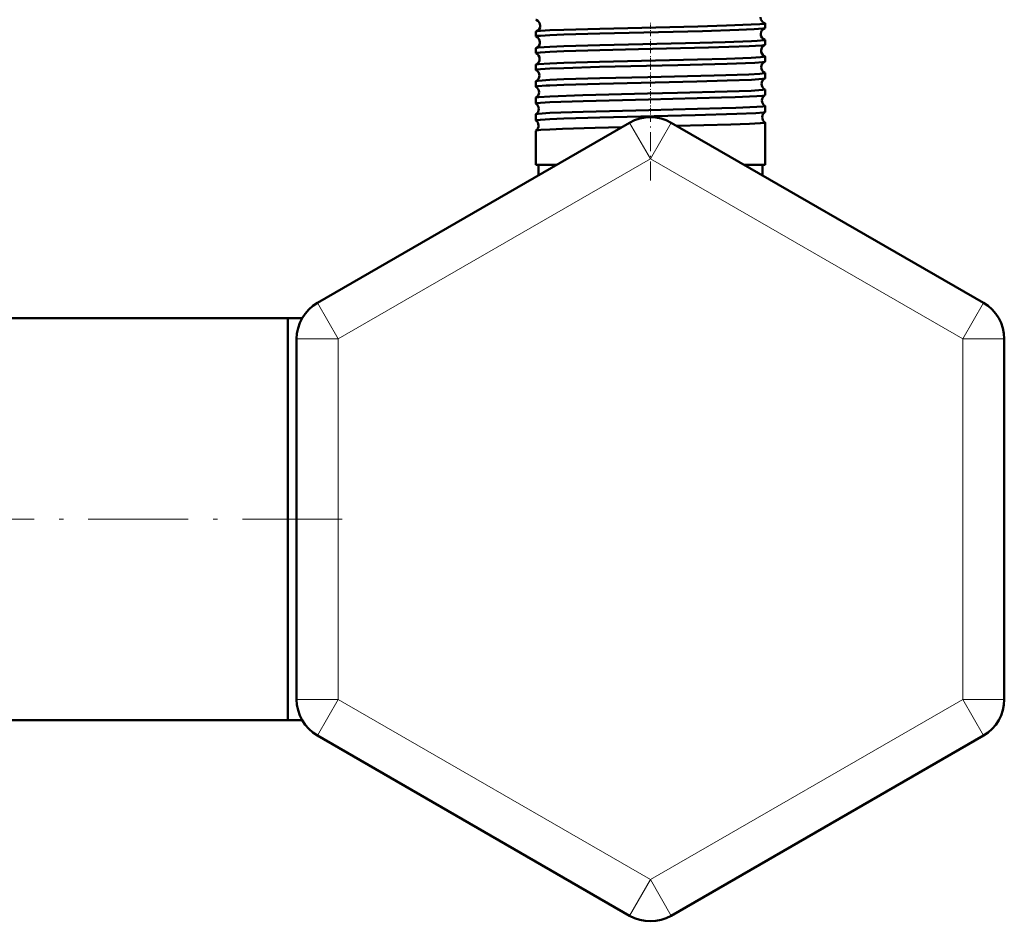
# Model space of a CAD drawing. Extents: x -1438 to 1837, y -1701 to 699.
# Tile 41 of 90: x -567 to -449, y -309 to -201. Entities that reach past the tile are written whole.
import ezdxf

# ---------------------------------------------------------------- set-up
doc = ezdxf.new("R2010")
doc.units = 0
doc.linetypes.add('DASHDOT', pattern=[18.5, 12, -3, 0.5, -3])

msp = doc.modelspace()

# ---------------------------------------------------------------- linework, layer by layer
at = {"color": 7, "linetype": 'DASHDOT', "lineweight": 18, "ltscale": 0.043184}
msp.add_line((-491.55, -202.59), (-491.55, -200.87), dxfattribs=at)
at = {"color": 7, "lineweight": 50}
for p, q in [((-505.31, -202.61), (-505.31, -202.03)), ((-477.79, -201.6), (-477.79, -201.04)), ((-477.79, -203.62), (-477.79, -203.02)), ((-505.31, -204.62), (-505.31, -204.02)), ((-477.79, -205.63), (-477.79, -205.01)), ((-505.31, -206.64), (-505.31, -206)), ((-505.31, -208.66), (-505.31, -207.99)), ((-477.79, -207.65), (-477.79, -207)), ((-477.79, -209.67), (-477.79, -208.98)), ((-505.31, -210.68), (-505.31, -209.97)), ((-477.79, -211.69), (-477.79, -210.96)), ((-505.31, -212.7), (-505.31, -211.95)), ((-494.05, -212.97), (-531.55, -234.62)), ((-505.31, -218.05), (-505.31, -213.93)), ((-489.05, -212.97), (-451.55, -234.62)), ((-477.79, -218.05), (-477.79, -212.94)), ((-503.63, -218.05), (-505.31, -218.05)), ((-502.85, -218.05), (-505, -218.05)), ((-505, -219.29), (-505, -218.05)), ((-502.85, -218.05), (-503.63, -218.05)), ((-477.79, -218.05), (-480.25, -218.05)), ((-478.1, -218.05), (-480.25, -218.05)), ((-478.1, -219.29), (-478.1, -218.05)), ((-535.1, -236.45), (-580.1, -236.45)), ((-535.1, -236.45), (-535.1, -245.34)), ((-535.1, -236.45), (-535.1, -260.6)), ((-533.38, -236.45), (-535.1, -236.45)), ((-534.05, -282.25), (-534.05, -238.95)), ((-449.05, -238.95), (-449.05, -282.25)), ((-535.1, -245.34), (-535.1, -284.75)), ((-535.1, -260.6), (-535.1, -284.75)), ((-535.1, -284.75), (-580.1, -284.75)), ((-533.38, -284.75), (-535.1, -284.75)), ((-533.38, -284.75), (-535.1, -284.75)), ((-494.05, -308.23), (-531.55, -286.58)), ((-451.55, -286.58), (-489.05, -308.23))]:
    msp.add_line(p, q, dxfattribs=at)
at = {"color": 7, "linetype": 'DASHDOT', "lineweight": 18, "ltscale": 0.043773}
msp.add_line((-491.55, -204.61), (-491.55, -202.86), dxfattribs=at)
at = {"color": 7, "linetype": 'DASHDOT', "lineweight": 18, "ltscale": 0.044538}
msp.add_line((-491.55, -206.63), (-491.55, -204.85), dxfattribs=at)
at = {"color": 7, "linetype": 'DASHDOT', "lineweight": 18, "ltscale": 0.045451}
msp.add_line((-491.55, -208.65), (-491.55, -206.83), dxfattribs=at)
at = {"color": 7, "linetype": 'DASHDOT', "lineweight": 18, "ltscale": 0.046515}
msp.add_line((-491.55, -210.67), (-491.55, -208.81), dxfattribs=at)
at = {"color": 7, "linetype": 'DASHDOT', "lineweight": 18, "ltscale": 0.047738}
msp.add_line((-491.55, -212.7), (-491.55, -210.79), dxfattribs=at)
at = {"color": 7, "linetype": 'DASHDOT', "lineweight": 18, "ltscale": 0.190924}
msp.add_line((-491.55, -219.93), (-491.55, -212.29), dxfattribs=at)
at = {"color": 7, "lineweight": 18}
for p, q in [((-491.55, -217.3), (-494.05, -212.97)), ((-491.55, -217.3), (-489.05, -212.97)), ((-491.55, -217.3), (-529.05, -238.95)), ((-491.55, -217.3), (-454.05, -238.95)), ((-529.05, -238.95), (-531.55, -234.62)), ((-454.05, -238.95), (-451.55, -234.62)), ((-529.05, -238.95), (-534.05, -238.95)), ((-529.05, -282.25), (-529.05, -238.95)), ((-454.05, -238.95), (-454.05, -282.25)), ((-454.05, -238.95), (-449.05, -238.95)), ((-529.05, -282.25), (-534.05, -282.25)), ((-529.05, -282.25), (-531.55, -286.58)), ((-491.55, -303.9), (-529.05, -282.25)), ((-454.05, -282.25), (-491.55, -303.9)), ((-454.05, -282.25), (-451.55, -286.58)), ((-454.05, -282.25), (-449.05, -282.25)), ((-491.55, -303.9), (-494.05, -308.23)), ((-491.55, -303.9), (-489.05, -308.23))]:
    msp.add_line(p, q, dxfattribs=at)
at = {"color": 7, "linetype": 'DASHDOT', "lineweight": 18}
msp.add_line((-528.56, -260.6), (-586.47, -260.6), dxfattribs=at)
at = {"color": 7, "lineweight": 50}
for points in [[(-505.27, -200.62), (-505.06, -200.74), (-504.86, -200.98), (-504.78, -201.3)], [(-478.34, -200.29), (-478.29, -200.57), (-478.1, -200.85), (-477.86, -201), (-477.84, -201.01)], [(-477.79, -201.04), (-477.79, -201.03), (-477.8, -201.03), (-477.81, -201.02), (-477.84, -201.01)], [(-505.27, -202.01), (-505.16, -201.98), (-504.74, -201.94), (-503.63, -201.87)], [(-503.63, -201.87), (-501.97, -201.8), (-497.64, -201.68), (-485.86, -201.4), (-482.43, -201.3), (-479.46, -201.19), (-478.43, -201.13), (-477.96, -201.08), (-477.83, -201.06), (-477.8, -201.05), (-477.8, -201.04), (-477.79, -201.04), (-477.79, -201.04)], [(-503.63, -202.45), (-501.97, -202.38), (-497.64, -202.25), (-485.3, -201.96), (-480.94, -201.82), (-479.1, -201.74), (-478.05, -201.67), (-477.82, -201.63)], [(-505.31, -202.61), (-505.31, -202.61), (-505.31, -202.6), (-505.3, -202.6), (-505.29, -202.59), (-505.11, -202.55), (-504.77, -202.52), (-503.63, -202.45)], [(-503.63, -203.86), (-501.97, -203.79), (-497.64, -203.67), (-485.6, -203.38), (-482.58, -203.3), (-479.41, -203.18), (-478.75, -203.14), (-477.9, -203.06), (-477.83, -203.05), (-477.8, -203.04), (-477.8, -203.03), (-477.79, -203.03), (-477.79, -203.02)], [(-505.31, -204.62), (-505.31, -204.62), (-505.31, -204.62), (-505.3, -204.61), (-505.29, -204.61), (-505.11, -204.57), (-504.77, -204.53), (-503.63, -204.46)], [(-505.28, -204), (-505.22, -203.98), (-505, -203.95), (-503.63, -203.86)], [(-503.63, -204.46), (-501.96, -204.39), (-497.63, -204.27), (-492.98, -204.15), (-484.57, -203.95), (-479.69, -203.79), (-478.19, -203.69), (-477.89, -203.65), (-477.82, -203.63)], [(-503.63, -205.85), (-501.97, -205.78), (-497.65, -205.65), (-485.9, -205.37), (-482.4, -205.28), (-479.45, -205.17), (-478.34, -205.1), (-478, -205.07), (-477.82, -205.03), (-477.8, -205.02), (-477.79, -205.01), (-477.79, -205.01)], [(-503.63, -206.48), (-501.97, -206.41), (-497.66, -206.28), (-488.27, -206.06), (-482.35, -205.9), (-479.03, -205.77), (-478.09, -205.7), (-477.87, -205.66), (-477.81, -205.65)], [(-505.31, -206.64), (-505.31, -206.64), (-505.31, -206.63), (-505.3, -206.63), (-505.29, -206.62), (-505.11, -206.58), (-504.77, -206.55), (-503.63, -206.48)], [(-505.29, -205.99), (-505.23, -205.97), (-505.02, -205.94), (-503.63, -205.85)], [(-505.3, -207.97), (-505.24, -207.96), (-505.03, -207.93), (-503.63, -207.83)], [(-503.63, -207.83), (-501.97, -207.76), (-497.64, -207.64), (-491.87, -207.5), (-483.89, -207.31), (-479.72, -207.17), (-478.4, -207.09), (-477.86, -207.03), (-477.81, -207.01), (-477.8, -207.01), (-477.79, -207), (-477.79, -207), (-477.79, -207)], [(-503.63, -208.5), (-501.97, -208.43), (-497.65, -208.3), (-485.98, -208.02), (-482.33, -207.92), (-479.42, -207.81), (-478.08, -207.71), (-477.86, -207.68), (-477.81, -207.66)], [(-505.31, -208.66), (-505.31, -208.66), (-505.31, -208.65), (-505.3, -208.65), (-505.28, -208.64), (-505.08, -208.6), (-504.06, -208.52), (-503.63, -208.5)], [(-503.63, -209.81), (-499.68, -209.67), (-491.92, -209.48), (-488.3, -209.4), (-482.32, -209.24), (-479.44, -209.14), (-478.08, -209.04), (-477.83, -209), (-477.8, -208.99), (-477.79, -208.98), (-477.79, -208.98)], [(-505.3, -209.96), (-505.24, -209.94), (-504.95, -209.9), (-503.63, -209.81)], [(-503.63, -210.52), (-499.62, -210.37), (-491.79, -210.18), (-483.02, -209.96), (-481.36, -209.9), (-478.79, -209.79), (-478.06, -209.73), (-477.85, -209.7), (-477.8, -209.68)], [(-505.31, -210.68), (-505.31, -210.68), (-505.31, -210.67), (-505.3, -210.67), (-505.29, -210.66), (-505.11, -210.62), (-504.77, -210.59), (-503.63, -210.52)], [(-503.63, -211.79), (-499.62, -211.65), (-491.73, -211.46), (-482.97, -211.24), (-481.3, -211.19), (-478.77, -211.08), (-478.05, -211.02), (-477.82, -210.98), (-477.8, -210.97), (-477.79, -210.97), (-477.79, -210.96), (-477.79, -210.96)], [(-505.31, -212.7), (-505.31, -212.7), (-505.31, -212.69), (-505.3, -212.69), (-505.29, -212.68), (-505.11, -212.65), (-504.77, -212.61), (-503.63, -212.54)], [(-505.3, -211.94), (-505.26, -211.92), (-505.05, -211.89), (-503.63, -211.79)], [(-503.63, -212.54), (-501.97, -212.47), (-497.64, -212.34), (-486.19, -212.07), (-481.19, -211.92), (-478.9, -211.82), (-477.97, -211.74), (-477.83, -211.71), (-477.8, -211.7)], [(-505.3, -213.92), (-505.29, -213.91), (-505.26, -213.9), (-504.71, -213.83), (-503.63, -213.77)], [(-503.63, -213.77), (-502.11, -213.71), (-498.18, -213.59), (-494.99, -213.51)], [(-488.38, -213.36), (-481.91, -213.19), (-479.64, -213.1), (-478.36, -213.03), (-477.98, -212.99), (-477.81, -212.96), (-477.8, -212.95), (-477.79, -212.94), (-477.79, -212.94), (-477.79, -212.94)]]:
    msp.add_lwpolyline(points, dxfattribs=at)
for centre, radius, start, end in [((-505.27, -200.57), 0.0497, 212.9899, 266.6499), ((-505.27, -202.06), 0.0493, 93.3331, 146.7017), ((-505.51, -201.32), 0.729, 289.2688, 1.4683), ((-477.57, -202.31), 0.73, 110.3281, 178.5801), ((-477.83, -201.58), 0.0422, 274.9295, 329.9298), ((-505.28, -202.59), 0.0364, 207.3485, 263.4271), ((-505.55, -203.31), 0.731, 0.7039, 68.5498), ((-505.55, -203.32), 0.732, 291.4346, 1.3578), ((-477.57, -202.32), 0.731, 177.8517, 249.6683), ((-477.83, -203.05), 0.0417, 30.3285, 85.2101), ((-505.28, -204.03), 0.0356, 96.4952, 152.54), ((-477.53, -204.31), 0.732, 112.6305, 178.5159), ((-477.53, -204.32), 0.733, 177.9135, 247.3864), ((-477.82, -203.6), 0.0319, 278.2831, 335.12), ((-505.28, -204.61), 0.0283, 202.5325, 259.8668), ((-505.59, -205.31), 0.733, 0.7791, 66.0891), ((-505.59, -205.32), 0.734, 293.882, 1.2991), ((-477.5, -206.31), 0.734, 115.2193, 178.4369), ((-477.82, -205.02), 0.0312, 24.9467, 81.7694), ((-477.82, -205.62), 0.0253, 282.0505, 339.617), ((-505.29, -206.02), 0.0275, 100.1025, 157.4393), ((-505.29, -206.63), 0.0228, 198.2364, 255.9713), ((-505.62, -207.31), 0.735, 0.8409, 63.4363), ((-477.5, -206.32), 0.735, 177.9935, 244.8014), ((-505.29, -208), 0.0223, 103.9259, 161.4897), ((-505.62, -207.32), 0.735, 296.5402, 1.2418), ((-477.46, -208.31), 0.735, 117.9529, 178.3925), ((-477.81, -207.01), 0.0246, 20.4216, 77.9906), ((-477.81, -207.64), 0.0209, 286.0976, 343.4988), ((-505.29, -208.65), 0.0192, 194.8125, 251.7203), ((-505.66, -209.31), 0.736, 0.8882, 60.6145), ((-505.66, -209.32), 0.736, 299.3516, 1.2089), ((-477.46, -208.32), 0.736, 178.0437, 242.0634), ((-477.81, -208.99), 0.0202, 16.6342, 73.9397), ((-505.29, -209.98), 0.0186, 108.1404, 164.9916), ((-477.42, -210.31), 0.737, 120.8491, 178.3603), ((-477.42, -210.32), 0.737, 178.0896, 239.1594), ((-477.81, -209.66), 0.0177, 290.3516, 346.673), ((-505.29, -210.67), 0.0165, 191.9035, 247.4548), ((-505.7, -211.31), 0.737, 0.9273, 57.6413), ((-505.7, -211.32), 0.738, 302.3238, 1.1689), ((-477.81, -210.96), 0.0171, 13.4077, 69.6971), ((-505.3, -211.95), 0.0158, 112.5136, 168.073), ((-505.3, -212.7), 0.0145, 189.3133, 242.8736), ((-505.73, -213.31), 0.738, 0.9482, 54.5414), ((-491.55, -217.3), 5, 60, 120), ((-477.39, -212.31), 0.738, 123.884, 178.3248), ((-477.39, -212.32), 0.738, 178.1124, 236.129), ((-477.81, -211.69), 0.0154, 294.8823, 349.4667), ((-505.3, -213.93), 0.0138, 117.0359, 170.5143), ((-505.73, -213.32), 0.738, 305.4326, 1.1357), ((-477.81, -212.94), 0.0148, 10.6799, 65.3769), ((-529.05, -238.95), 5, 120, 180), ((-454.05, -238.95), 5, 0, 60), ((-529.05, -282.25), 5, 180, 240), ((-454.05, -282.25), 5, 300, 360), ((-491.55, -303.9), 5, 240, 300)]:
    msp.add_arc(centre, radius, start, end, dxfattribs=at)

doc.saveas('drawing.dxf')
